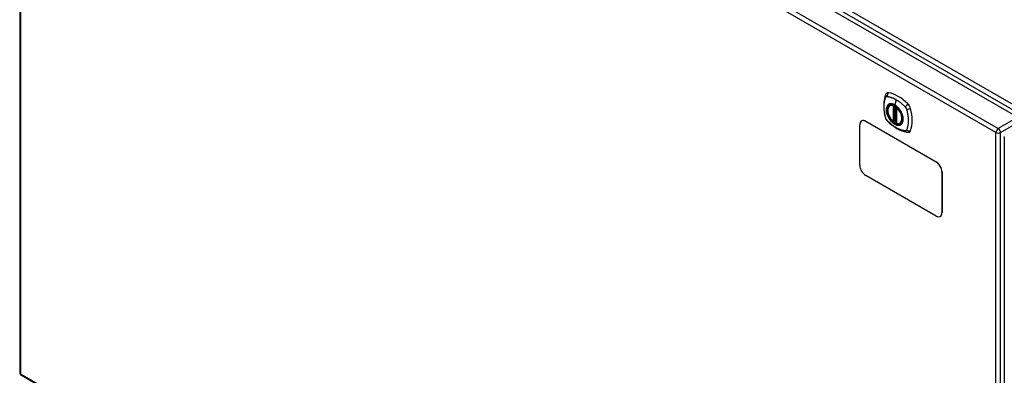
# Model space of a CAD drawing. Header units: inches. Extents: x 19 to 446, y 48 to 210.
# Tile 21 of 29: x 379 to 408, y 180 to 190. Entities that reach past the tile are written whole.
import ezdxf

# ---------------------------------------------------------------- set-up
doc = ezdxf.new("R2010")
doc.units = ezdxf.units.IN
doc.header["$MEASUREMENT"] = 0
doc.layers.add('Visible Edges(ANSI)', color=7, linetype='Continuous', lineweight=25)
doc.layers.add('Visible Tangent Edges(ANSI)', color=7, linetype='Continuous', lineweight=25)

msp = doc.modelspace()

# ---------------------------------------------------------------- linework, layer by layer
at = {"layer": 'Visible Edges(ANSI)'}
for p, q in [((379.247, 204.296), (408.666, 187.311)), ((378.557, 203.875), (378.557, 179.608)), ((404.805, 187.67), (404.815, 187.676)), ((405, 187.609), (405, 187.131)), ((403.954, 187.201), (403.95, 187.199)), ((404.075, 187.187), (406.196, 185.962)), ((404.079, 187.189), (406.2, 185.964)), ((404.931, 187.187), (404.917, 187.179)), ((404.946, 187.184), (404.944, 187.186)), ((405, 187.207), (404.959, 187.183)), ((405.118, 187.128), (405.128, 187.134)), ((403.898, 185.86), (403.898, 187.084)), ((408.256, 186.728), (408.256, 162.462)), ((406.373, 185.656), (406.373, 184.431)), ((406.377, 185.658), (406.377, 184.433)), ((406.196, 184.329), (404.075, 185.554)), ((406.325, 184.319), (406.321, 184.316)), ((378.607, 179.523), (408.026, 162.537))]:
    msp.add_line(p, q, dxfattribs=at)
at = {"layer": 'Visible Edges(ANSI)', "flags": 128}
for points in [[(404.709, 188.036), (404.696, 188.022), (404.686, 188.008), (404.677, 187.994), (404.671, 187.98)], [(404.671, 187.98), (404.664, 187.958), (404.657, 187.939), (404.652, 187.92), (404.647, 187.901), (404.643, 187.883), (404.638, 187.863), (404.631, 187.823), (404.626, 187.783), (404.622, 187.741), (404.619, 187.699), (404.618, 187.656), (404.619, 187.612), (404.622, 187.568), (404.625, 187.524), (404.631, 187.479), (404.638, 187.434), (404.646, 187.388), (404.656, 187.342), (404.661, 187.32), (404.664, 187.308), (404.668, 187.294)], [(404.903, 187.18), (404.889, 187.193), (404.876, 187.206), (404.862, 187.22), (404.85, 187.235), (404.837, 187.251), (404.825, 187.267), (404.814, 187.284), (404.803, 187.301), (404.793, 187.319), (404.784, 187.337), (404.775, 187.356), (404.768, 187.374), (404.761, 187.393), (404.754, 187.411), (404.749, 187.43), (404.745, 187.448), (404.741, 187.467), (404.739, 187.485), (404.737, 187.502), (404.737, 187.52), (404.737, 187.536), (404.738, 187.553), (404.741, 187.568), (404.744, 187.583), (404.748, 187.597), (404.753, 187.611), (404.76, 187.623), (404.767, 187.635), (404.775, 187.645), (404.784, 187.655), (404.794, 187.663), (404.805, 187.67)], [(405.057, 187.59), (405.076, 187.568), (405.094, 187.544), (405.111, 187.52), (405.126, 187.494), (405.141, 187.468), (405.154, 187.441), (405.165, 187.414), (405.175, 187.387)], [(404.668, 187.294), (404.672, 187.28), (404.677, 187.267), (404.683, 187.255), (404.69, 187.242), (404.697, 187.231), (404.705, 187.219), (404.714, 187.208), (404.724, 187.198)], [(404.724, 187.198), (404.733, 187.188), (404.743, 187.178), (404.76, 187.162), (404.794, 187.131), (404.83, 187.101), (404.866, 187.073), (404.902, 187.046), (404.938, 187.02), (404.975, 186.996), (405.013, 186.973), (405.05, 186.953), (405.088, 186.934), (405.126, 186.916), (405.164, 186.901), (405.202, 186.887), (405.24, 186.875), (405.278, 186.866), (405.298, 186.861), (405.308, 186.859), (405.319, 186.858)], [(404.944, 187.186), (404.941, 187.187), (404.938, 187.188), (404.934, 187.188), (404.931, 187.187)], [(405.118, 187.128), (405.106, 187.122), (405.093, 187.117), (405.08, 187.114), (405.066, 187.113), (405.052, 187.112), (405.038, 187.113), (405.023, 187.116), (405.008, 187.12)], [(405.319, 186.858), (405.334, 186.856), (405.351, 186.856), (405.369, 186.858), (405.387, 186.862)]]:
    msp.add_lwpolyline(points, dxfattribs=at)
at = {"layer": 'Visible Edges(ANSI)'}
for centre, radius, start, end in [((405.012, 187.609), 0.0118, 137.3656, 180), ((404.911, 187.189), 0.0118, 229.389, 300), ((404.953, 187.194), 0.0118, 232.1717, 300), ((405.012, 187.131), 0.0118, 180, 253.4446), ((378.656, 179.608), 0.099, 180, 240)]:
    msp.add_arc(centre, radius, start, end, dxfattribs=at)
for centre, major_axis, start_param, end_param in [((404.808, 187.89), (-0.089, 0.153), 5.825423, 6.408181), ((405.059, 186.893), (-0.64, 1.108), 5.170151, 5.825423), ((404.954, 187.395), (0.157, -0.273), 2.363977, 7.060801), ((405.31, 187.6), (0.089, -0.153), 1.113034, 2.028558), ((404.572, 187.737), (-0.64, 1.108), 3.599355, 4.254627), ((404.075, 186.982), (-0.125, 0.217), 5.497787, 7.068583), ((404.079, 186.985), (-0.125, 0.217), 5.497787, 6.283185), ((405.31, 187.021), (0.089, -0.153), 6.158189, 6.740947), ((406.196, 185.758), (0.125, -0.217), 0.785398, 2.356194), ((406.2, 185.76), (-0.125, 0.217), 3.926991, 5.497787), ((404.075, 185.758), (-0.125, 0.217), 0.785398, 2.356194), ((406.196, 184.533), (0.125, -0.217), 5.497787, 7.068583), ((406.2, 184.535), (0.125, -0.217), 0, 0.785398)]:
    msp.add_ellipse(centre, major_axis=major_axis, ratio=0.57735, start_param=start_param, end_param=end_param, dxfattribs=at)
msp.add_ellipse((404.951, 187.393), major_axis=(-0.16, 0.277), ratio=0.57735, dxfattribs=at)
at = {"layer": 'Visible Tangent Edges(ANSI)'}
for p, q in [((379.308, 204.397), (408.867, 187.332)), ((408.937, 187.453), (379.378, 204.518)), ((408.005, 186.849), (378.586, 203.834)), ((378.586, 203.834), (378.586, 179.568)), ((378.656, 203.956), (408.075, 186.97)), ((404.994, 187.839), (404.95, 187.684)), ((404.903, 187.662), (404.903, 187.184)), ((404.919, 187.662), (404.926, 187.666)), ((404.919, 187.184), (404.919, 187.662)), ((404.931, 187.664), (404.931, 187.191)), ((404.946, 187.192), (404.946, 187.657)), ((404.961, 187.189), (404.961, 187.648)), ((405.003, 187.126), (405.003, 187.604)), ((404.075, 187.187), (404.079, 187.189)), ((404.931, 187.191), (404.919, 187.184)), ((405, 187.211), (404.961, 187.189)), ((408.666, 187.311), (408.075, 186.97)), ((408.145, 186.849), (408.736, 187.19)), ((408.005, 162.583), (408.005, 186.849)), ((408.145, 162.583), (408.145, 186.849)), ((406.2, 185.964), (406.196, 185.962)), ((406.373, 185.656), (406.377, 185.658)), ((406.377, 184.433), (406.373, 184.431)), ((378.586, 179.568), (408.005, 162.583))]:
    msp.add_line(p, q, dxfattribs=at)
at = {"layer": 'Visible Tangent Edges(ANSI)', "flags": 128}
for points in [[(404.681, 187.279), (404.672, 187.313), (404.664, 187.342), (404.658, 187.372), (404.652, 187.401), (404.646, 187.431), (404.642, 187.46), (404.638, 187.489), (404.634, 187.517), (404.632, 187.546), (404.63, 187.574), (404.629, 187.601), (404.628, 187.628), (404.629, 187.655), (404.63, 187.681), (404.632, 187.707), (404.634, 187.732), (404.638, 187.757), (404.642, 187.781), (404.646, 187.804), (404.652, 187.827), (404.658, 187.85), (404.664, 187.871), (404.672, 187.892), (404.681, 187.914)], [(404.681, 187.914), (404.682, 187.915), (404.682, 187.916), (404.683, 187.917), (404.683, 187.917), (404.684, 187.918), (404.685, 187.919), (404.685, 187.92), (404.686, 187.92), (404.686, 187.921), (404.687, 187.922), (404.687, 187.923), (404.688, 187.923), (404.689, 187.924), (404.689, 187.925), (404.69, 187.925), (404.691, 187.926), (404.691, 187.926), (404.692, 187.927), (404.693, 187.928), (404.694, 187.928), (404.694, 187.929), (404.695, 187.929), (404.696, 187.93), (404.697, 187.93)], [(404.697, 187.93), (404.697, 187.93), (404.698, 187.931), (404.699, 187.931), (404.7, 187.932), (404.701, 187.932), (404.701, 187.932), (404.702, 187.933), (404.703, 187.933), (404.704, 187.933), (404.705, 187.933), (404.706, 187.934), (404.707, 187.934), (404.707, 187.934), (404.708, 187.934), (404.709, 187.934), (404.71, 187.935), (404.711, 187.935), (404.712, 187.935), (404.713, 187.935), (404.714, 187.935), (404.715, 187.935), (404.716, 187.935), (404.717, 187.935), (404.718, 187.935)], [(405.175, 187.387), (405.193, 187.318), (405.199, 187.253), (405.194, 187.195), (405.178, 187.145), (405.151, 187.107), (405.116, 187.082), (405.072, 187.071), (405.023, 187.076), (404.971, 187.094), (404.917, 187.127), (404.865, 187.171), (404.817, 187.226), (404.775, 187.289), (404.741, 187.356), (404.717, 187.425), (404.704, 187.492), (404.702, 187.555), (404.711, 187.611), (404.731, 187.656), (404.761, 187.689), (404.8, 187.709), (404.846, 187.714), (404.897, 187.704), (404.95, 187.68)], [(404.718, 187.935), (404.731, 187.934), (404.742, 187.933), (404.753, 187.931), (404.764, 187.929), (404.775, 187.926), (404.786, 187.924), (404.797, 187.921), (404.808, 187.918), (404.82, 187.915), (404.831, 187.911), (404.843, 187.908), (404.854, 187.904), (404.866, 187.9), (404.877, 187.895), (404.889, 187.891), (404.9, 187.886), (404.912, 187.881), (404.924, 187.876), (404.935, 187.87), (404.947, 187.865), (404.959, 187.859), (404.97, 187.853), (404.982, 187.846), (404.994, 187.839)], [(404.789, 187.709), (404.787, 187.709), (404.786, 187.708), (404.784, 187.708), (404.783, 187.707), (404.781, 187.706), (404.78, 187.706), (404.778, 187.705), (404.777, 187.704), (404.775, 187.703), (404.774, 187.703), (404.773, 187.702), (404.771, 187.701), (404.77, 187.7), (404.768, 187.699), (404.767, 187.699), (404.766, 187.698), (404.764, 187.697), (404.763, 187.696), (404.762, 187.695), (404.76, 187.694), (404.759, 187.693), (404.758, 187.692), (404.757, 187.691), (404.755, 187.69)], [(404.95, 187.684), (404.942, 187.688), (404.935, 187.692), (404.928, 187.695), (404.921, 187.699), (404.913, 187.702), (404.906, 187.704), (404.899, 187.707), (404.892, 187.709), (404.885, 187.711), (404.878, 187.713), (404.871, 187.715), (404.864, 187.716), (404.857, 187.717), (404.851, 187.717), (404.844, 187.718), (404.837, 187.718), (404.831, 187.718), (404.824, 187.717), (404.818, 187.717), (404.812, 187.716), (404.806, 187.715), (404.8, 187.713), (404.794, 187.711), (404.789, 187.709)], [(404.994, 187.839), (405.005, 187.833), (405.017, 187.826), (405.029, 187.818), (405.04, 187.811), (405.052, 187.803), (405.063, 187.795), (405.075, 187.787), (405.087, 187.779), (405.098, 187.77), (405.11, 187.761), (405.121, 187.752), (405.132, 187.743), (405.144, 187.734), (405.155, 187.724), (405.166, 187.715), (405.177, 187.705), (405.189, 187.695), (405.2, 187.685), (405.211, 187.674), (405.222, 187.664), (405.233, 187.653), (405.244, 187.643), (405.255, 187.632), (405.267, 187.618)], [(404.755, 187.69), (404.746, 187.682), (404.738, 187.673), (404.731, 187.663), (404.724, 187.652), (404.718, 187.641), (404.712, 187.628), (404.708, 187.615), (404.704, 187.601), (404.701, 187.586), (404.699, 187.571), (404.698, 187.555), (404.697, 187.538), (404.698, 187.521), (404.699, 187.503), (404.701, 187.486), (404.704, 187.467), (404.708, 187.449), (404.712, 187.43), (404.718, 187.412), (404.724, 187.393), (404.731, 187.374), (404.738, 187.355), (404.746, 187.337), (404.755, 187.319)], [(405.11, 187.524), (405.105, 187.532), (405.099, 187.541), (405.093, 187.549), (405.087, 187.557), (405.081, 187.565), (405.075, 187.573), (405.068, 187.581), (405.062, 187.588), (405.055, 187.596), (405.049, 187.603), (405.042, 187.61), (405.035, 187.617), (405.028, 187.624), (405.021, 187.63), (405.014, 187.637), (405.007, 187.643), (405, 187.649), (404.993, 187.654), (404.986, 187.66), (404.979, 187.665), (404.971, 187.67), (404.964, 187.675), (404.957, 187.679), (404.95, 187.684)], [(404.95, 187.68), (404.955, 187.677), (404.959, 187.675), (404.964, 187.672), (404.969, 187.669), (404.973, 187.666), (404.978, 187.662), (404.982, 187.659), (404.987, 187.656), (404.992, 187.652), (404.996, 187.649), (405.001, 187.645), (405.005, 187.641), (405.01, 187.637), (405.014, 187.634), (405.019, 187.63), (405.023, 187.625), (405.028, 187.621), (405.032, 187.617), (405.036, 187.613), (405.041, 187.608), (405.045, 187.604), (405.049, 187.599), (405.053, 187.595), (405.057, 187.59)], [(405.144, 187.466), (405.142, 187.468), (405.141, 187.471), (405.14, 187.473), (405.139, 187.476), (405.137, 187.478), (405.136, 187.481), (405.135, 187.483), (405.133, 187.485), (405.132, 187.488), (405.131, 187.49), (405.129, 187.493), (405.128, 187.495), (405.126, 187.497), (405.125, 187.5), (405.124, 187.502), (405.122, 187.505), (405.121, 187.507), (405.119, 187.509), (405.118, 187.512), (405.116, 187.514), (405.115, 187.516), (405.113, 187.519), (405.112, 187.521), (405.11, 187.524)], [(405.144, 187.094), (405.153, 187.102), (405.161, 187.111), (405.169, 187.121), (405.175, 187.132), (405.182, 187.144), (405.187, 187.157), (405.192, 187.17), (405.195, 187.184), (405.198, 187.199), (405.2, 187.214), (405.202, 187.23), (405.202, 187.247), (405.202, 187.264), (405.2, 187.281), (405.198, 187.299), (405.195, 187.317), (405.192, 187.336), (405.187, 187.354), (405.182, 187.373), (405.175, 187.392), (405.169, 187.41), (405.161, 187.429), (405.153, 187.448), (405.144, 187.466)], [(405.267, 187.618), (405.269, 187.615), (405.271, 187.613), (405.273, 187.611), (405.275, 187.608), (405.277, 187.606), (405.279, 187.604), (405.281, 187.601), (405.282, 187.599), (405.284, 187.596), (405.286, 187.593), (405.287, 187.591), (405.289, 187.588), (405.29, 187.585), (405.292, 187.583), (405.293, 187.58), (405.295, 187.577), (405.296, 187.575), (405.297, 187.572), (405.298, 187.569), (405.3, 187.566), (405.301, 187.563), (405.302, 187.56), (405.303, 187.558), (405.304, 187.555)], [(405.304, 187.555), (405.314, 187.522), (405.321, 187.492), (405.328, 187.463), (405.334, 187.433), (405.34, 187.404), (405.345, 187.375), (405.349, 187.346), (405.353, 187.318), (405.355, 187.289), (405.357, 187.261), (405.359, 187.234), (405.359, 187.207), (405.359, 187.18), (405.357, 187.154), (405.355, 187.128), (405.353, 187.103), (405.349, 187.078), (405.345, 187.054), (405.34, 187.03), (405.334, 187.007), (405.328, 186.985), (405.321, 186.963), (405.314, 186.942), (405.304, 186.92)], [(404.718, 187.217), (404.716, 187.219), (404.714, 187.221), (404.712, 187.223), (404.71, 187.226), (404.708, 187.228), (404.707, 187.231), (404.705, 187.233), (404.703, 187.236), (404.701, 187.238), (404.7, 187.241), (404.698, 187.244), (404.697, 187.246), (404.695, 187.249), (404.694, 187.252), (404.692, 187.254), (404.691, 187.257), (404.689, 187.26), (404.688, 187.263), (404.687, 187.265), (404.686, 187.268), (404.685, 187.271), (404.683, 187.274), (404.682, 187.277), (404.681, 187.279)], [(405.267, 186.899), (405.244, 186.902), (405.222, 186.906), (405.2, 186.911), (405.177, 186.917), (405.155, 186.923), (405.132, 186.931), (405.11, 186.94), (405.087, 186.949), (405.064, 186.959), (405.04, 186.971), (405.017, 186.983), (404.994, 186.996), (404.97, 187.01), (404.947, 187.025), (404.924, 187.04), (404.9, 187.057), (404.877, 187.074), (404.854, 187.092), (404.831, 187.11), (404.809, 187.13), (404.786, 187.15), (404.764, 187.17), (404.742, 187.192), (404.718, 187.217)], [(404.755, 187.319), (404.757, 187.316), (404.758, 187.314), (404.759, 187.311), (404.76, 187.309), (404.762, 187.306), (404.763, 187.304), (404.764, 187.301), (404.766, 187.299), (404.767, 187.296), (404.768, 187.294), (404.77, 187.292), (404.771, 187.289), (404.773, 187.287), (404.774, 187.284), (404.775, 187.282), (404.777, 187.28), (404.778, 187.277), (404.78, 187.275), (404.781, 187.273), (404.783, 187.27), (404.784, 187.268), (404.786, 187.266), (404.787, 187.263), (404.789, 187.261)], [(404.789, 187.261), (404.8, 187.244), (404.812, 187.228), (404.824, 187.212), (404.837, 187.196), (404.851, 187.182), (404.864, 187.168), (404.878, 187.154), (404.892, 187.142), (404.906, 187.13), (404.921, 187.12), (404.935, 187.11), (404.95, 187.101), (404.964, 187.093), (404.979, 187.086), (404.993, 187.08), (405.007, 187.075), (405.021, 187.072), (405.035, 187.069), (405.049, 187.067), (405.062, 187.067), (405.075, 187.067), (405.087, 187.069), (405.099, 187.071), (405.11, 187.075)], [(404.931, 187.189), (404.931, 187.189), (404.931, 187.189), (404.931, 187.189), (404.931, 187.188), (404.93, 187.188), (404.93, 187.188), (404.93, 187.188), (404.93, 187.188), (404.93, 187.188), (404.93, 187.188), (404.93, 187.187), (404.93, 187.187), (404.93, 187.187), (404.93, 187.187), (404.93, 187.187), (404.93, 187.187), (404.93, 187.187), (404.93, 187.187), (404.93, 187.187), (404.931, 187.187), (404.931, 187.187), (404.931, 187.187), (404.931, 187.187), (404.931, 187.187)], [(404.931, 187.191), (404.931, 187.191), (404.931, 187.191), (404.931, 187.191), (404.931, 187.191), (404.931, 187.19), (404.931, 187.19), (404.931, 187.19), (404.931, 187.19), (404.931, 187.19), (404.931, 187.19), (404.931, 187.19), (404.931, 187.19), (404.931, 187.19), (404.931, 187.19), (404.931, 187.19), (404.931, 187.19), (404.931, 187.19), (404.931, 187.19), (404.931, 187.189), (404.931, 187.189), (404.931, 187.189), (404.931, 187.189), (404.931, 187.189), (404.931, 187.189)], [(404.931, 187.187), (404.931, 187.187), (404.931, 187.187), (404.931, 187.187), (404.931, 187.187), (404.931, 187.187), (404.931, 187.187), (404.931, 187.187), (404.931, 187.187), (404.931, 187.187), (404.931, 187.187), (404.931, 187.187), (404.931, 187.187), (404.931, 187.187), (404.931, 187.187), (404.931, 187.187), (404.931, 187.187), (404.931, 187.187), (404.931, 187.187), (404.931, 187.187), (404.931, 187.187), (404.931, 187.187), (404.931, 187.187), (404.931, 187.187), (404.931, 187.187)], [(404.944, 187.186), (404.944, 187.186), (404.944, 187.186), (404.944, 187.186), (404.944, 187.186), (404.944, 187.186), (404.944, 187.186), (404.944, 187.186), (404.944, 187.186), (404.944, 187.186), (404.944, 187.186), (404.944, 187.186), (404.944, 187.185), (404.944, 187.185), (404.944, 187.185), (404.945, 187.185), (404.945, 187.185), (404.945, 187.185), (404.945, 187.185), (404.945, 187.185), (404.945, 187.185), (404.945, 187.185), (404.945, 187.185), (404.945, 187.185), (404.945, 187.185)], [(404.945, 187.185), (404.945, 187.185), (404.945, 187.185), (404.945, 187.185), (404.945, 187.185), (404.945, 187.186), (404.945, 187.186), (404.945, 187.186), (404.945, 187.186), (404.945, 187.186), (404.945, 187.186), (404.945, 187.186), (404.945, 187.186), (404.945, 187.186), (404.946, 187.186), (404.946, 187.187), (404.946, 187.187), (404.946, 187.187), (404.946, 187.187), (404.946, 187.187), (404.946, 187.187), (404.946, 187.188), (404.946, 187.188), (404.946, 187.188), (404.946, 187.188)], [(404.946, 187.188), (404.946, 187.188), (404.946, 187.188), (404.946, 187.189), (404.946, 187.189), (404.946, 187.189), (404.946, 187.189), (404.946, 187.189), (404.946, 187.189), (404.946, 187.189), (404.946, 187.19), (404.946, 187.19), (404.946, 187.19), (404.946, 187.19), (404.946, 187.19), (404.946, 187.19), (404.946, 187.19), (404.946, 187.191), (404.946, 187.191), (404.946, 187.191), (404.946, 187.191), (404.946, 187.191), (404.946, 187.191), (404.946, 187.191), (404.946, 187.192)], [(405.11, 187.075), (405.112, 187.076), (405.113, 187.076), (405.115, 187.077), (405.116, 187.078), (405.118, 187.078), (405.119, 187.079), (405.121, 187.08), (405.122, 187.08), (405.124, 187.081), (405.125, 187.082), (405.126, 187.083), (405.128, 187.083), (405.129, 187.084), (405.131, 187.085), (405.132, 187.086), (405.133, 187.087), (405.135, 187.088), (405.136, 187.088), (405.137, 187.089), (405.139, 187.09), (405.14, 187.091), (405.141, 187.092), (405.142, 187.093), (405.144, 187.094)], [(405.304, 186.92), (405.303, 186.919), (405.302, 186.917), (405.301, 186.915), (405.3, 186.914), (405.298, 186.912), (405.297, 186.911), (405.296, 186.91), (405.295, 186.908), (405.293, 186.907), (405.292, 186.906), (405.29, 186.905), (405.289, 186.904), (405.287, 186.903), (405.286, 186.903), (405.284, 186.902), (405.282, 186.901), (405.281, 186.901), (405.279, 186.9), (405.277, 186.9), (405.275, 186.9), (405.273, 186.899), (405.271, 186.899), (405.269, 186.899), (405.267, 186.899)]]:
    msp.add_lwpolyline(points, dxfattribs=at)
at = {"layer": 'Visible Tangent Edges(ANSI)'}
for centre, major_axis, ratio, start_param, end_param in [((404.808, 187.953), (0.027, 0.115), 0.753705, 0.761071, 1.898341), ((404.782, 187.938), (-0.11, 0.042), 0.704518, 0, 0.765179), ((404.953, 187.394), (-0.173, 0.3), 0.57735, 5.055237, 10.652726), ((405.338, 187.647), (0.0787, 0.088), 0.341266, 1.05898, 2.19625), ((404.953, 187.394), (-0.151, 0.261), 0.57735, 5.735752, 8.401415), ((404.961, 187.399), (-0.156, 0.271), 0.57735, 6.166197, 6.283185), ((404.911, 187.667), (-0.0034, -0.0113), 0.697177, 4.264021, 5.346931), ((404.911, 187.667), (-0.0118, 0), 0.57735, 0.785398, 2.356194), ((404.911, 187.667), (0.0059, -0.0102), 0.57735, 0.785398, 1.517295), ((404.953, 187.684), (-0.00246, -0.00426), 0.57735, 5.126896, 6.141288), ((405.012, 187.609), (-0.0118, 0), 0.57735, 0, 0.785398), ((405.012, 187.609), (0.00769, 0.00897), 0.424984, 1.537927, 2.449935), ((404.953, 187.394), (0.151, -0.261), 0.57735, 5.735752, 8.401415), ((405.365, 187.601), (0.116, 0.024), 0.341266, 4.086935, 5.224206), ((404.782, 187.326), (-0.114, -0.032), 0.390453, 0, 0.392125), ((404.808, 187.28), (-0.0849, -0.0822), 0.390453, 5.89106, 6.283185), ((404.911, 187.189), (-0.00769, -0.00897), 0.424984, 5.591528, 6.283185), ((404.911, 187.189), (0.0118, 0), 0.57735, 3.926991, 5.497787), ((404.911, 187.189), (0.0059, -0.0102), 0.57735, 0, 0.785398), ((404.939, 187.186), (-0.0118, 0), 0.57735, 4.088863, 5.497787), ((404.939, 187.183), (-0.0116, 0.0022), 0.653911, 4.189362, 5.615943), ((404.937, 187.177), (-0.0092, 0.00741), 0.983841, 4.634609, 5.950564), ((404.953, 187.194), (-0.00724, -0.00933), 0.470841, 6.079443, 6.283185), ((404.953, 187.194), (0.0118, 0), 0.57735, 4.073452, 5.497787), ((404.953, 187.194), (0.0059, -0.0102), 0.57735, 0, 0.785398), ((405.012, 187.131), (-0.0118, 0), 0.57735, 0, 0.785398), ((405.012, 187.131), (-0.0034, -0.0113), 0.697177, 5.346931, 6.283185), ((404.961, 187.399), (0.156, -0.271), 0.57735, 0, 0.116988), ((405.338, 186.974), (-0.019, -0.117), 0.704518, 5.518007, 6.283185), ((405.365, 186.99), (0.113, -0.035), 0.753705, 4.384844, 5.522115), ((408.075, 186.89), (0.0495, 0.0857), 0.57735, 0.785398, 2.356194), ((408.075, 186.89), (-0.099, 0), 0.57735, 0.785398, 2.356194), ((408.075, 186.89), (-0.0495, 0.0857), 0.57735, 3.926991, 5.497787), ((378.656, 179.608), (-0.099, 0), 0.57735, 0, 0.785398), ((378.656, 179.608), (-0.0495, -0.0857), 0.57735, 5.497787, 6.283185)]:
    msp.add_ellipse(centre, major_axis=major_axis, ratio=ratio, start_param=start_param, end_param=end_param, dxfattribs=at)
for centre, major_axis in [((404.954, 187.395), (0.171, -0.296)), ((404.951, 187.393), (-0.163, 0.282)), ((404.951, 187.393), (0.162, -0.281))]:
    msp.add_ellipse(centre, major_axis=major_axis, ratio=0.57735, dxfattribs=at)

doc.saveas('drawing.dxf')
